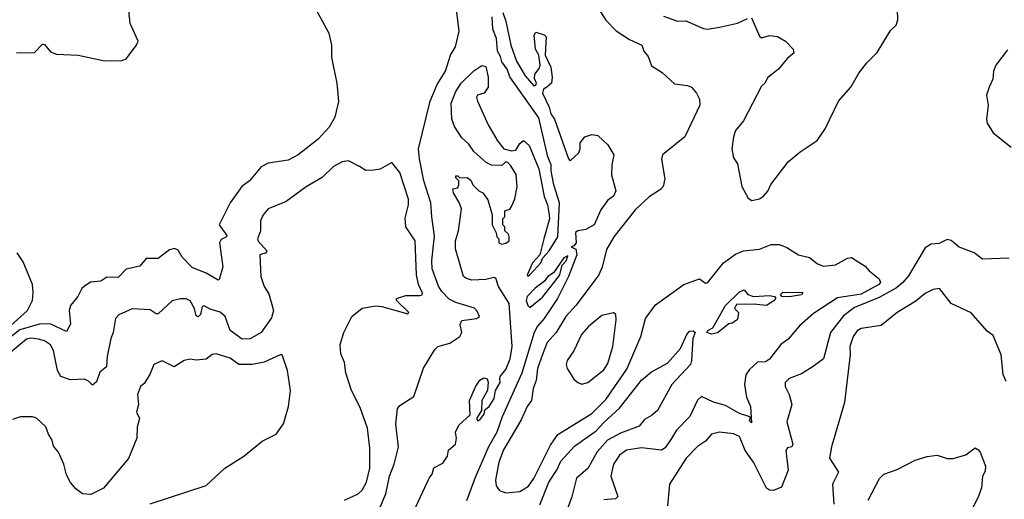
# Model space of a CAD drawing. Extents: x 1493970 to 1595317, y 729910 to 844791.
# Tile 247 of 256: x 1553581 to 1558511, y 779639 to 782043. Entities that reach past the tile are written whole.
import ezdxf

# ---------------------------------------------------------------- set-up
doc = ezdxf.new("R2010")
doc.units = 0

msp = doc.modelspace()

# ---------------------------------------------------------------- linework, layer by layer
at = {"layer": '0CON10XD'}
for points in [[(1555043.1, 782133.1), (1555128.5, 781975), (1555142.2, 781915), (1555141.5, 781855), (1555151.9, 781805), (1555168.2, 781725), (1555177, 781633), (1555159.4, 781555), (1555131.4, 781505), (1555075.8, 781444.2), (1554975.7, 781365), (1554925, 781339.5), (1554825.4, 781324.6), (1554790, 781305), (1554732.5, 781235), (1554692.9, 781207.1), (1554635.3, 781124.7), (1554579.6, 781015), (1554617.9, 780962.1), (1554615.9, 780954.1), (1554589.3, 780940.7), (1554581.8, 780925), (1554598.6, 780805), (1554579.3, 780740.7), (1554575, 780737.5), (1554515, 780772.9), (1554445, 780800.9), (1554395, 780852.9), (1554375, 780887.1), (1554355.5, 780895.5), (1554330.6, 780889.4), (1554275, 780846.4), (1554215, 780845.4), (1554182.1, 780807.9), (1554115, 780792.3), (1554075, 780751.5), (1554017.4, 780752.6), (1553987.5, 780732.5), (1553935, 780726.7), (1553904, 780705), (1553892.9, 780695), (1553872.9, 780655), (1553835, 780611.2), (1553829.6, 780585), (1553835, 780517.5), (1553815, 780480.8), (1553737.6, 780517.6), (1553685, 780518.5), (1553581.5, 780488.5), (1553535, 780451.7)], [(1555381.7, 779588.3), (1555415, 779666), (1555433.3, 779755), (1555455.9, 779815), (1555478.3, 779901.7), (1555464.6, 780015.4), (1555472.5, 780095), (1555485, 780110), (1555553.8, 780155), (1555603.1, 780296.9), (1555659.9, 780390.1), (1555675, 780405.7), (1555735, 780421.8), (1555784.6, 780455), (1555795.4, 780475), (1555786.9, 780515), (1555794.4, 780535.6), (1555867.5, 780545), (1555882.9, 780555), (1555872, 780582), (1555857.5, 780597.5), (1555765, 780625.3), (1555731.5, 780641.5), (1555695, 780680.3), (1555678.1, 780708.1), (1555646, 780795), (1555644.8, 780835.2), (1555657.8, 780957.8), (1555644.8, 781055), (1555640.2, 781125), (1555605.2, 781235), (1555582.3, 781345), (1555578.7, 781395), (1555636.7, 781635), (1555671.9, 781718.1), (1555713.5, 781785), (1555738.6, 781865), (1555763.4, 781906.6), (1555781.2, 781985), (1555763.5, 782133.5)], [(1553565, 781877.5), (1553655, 781877.8), (1553695, 781920.9), (1553705, 781918.8), (1553735, 781881.8), (1553765, 781869.5), (1553874.5, 781864.5), (1554005, 781837.1), (1554095, 781838.5), (1554115, 781846.5), (1554166.5, 781915), (1554173.8, 781935), (1554134.1, 782024.1), (1554125.6, 782105)], [(1555999.5, 782079.5), (1556015.5, 782035), (1556039.5, 781915), (1556068.9, 781835), (1556111.8, 781761.8), (1556155, 781712), (1556165.9, 781714.1), (1556168.8, 781725), (1556158.1, 781748.1), (1556159.5, 781770.5), (1556182.1, 781797.9), (1556187.5, 781815), (1556180, 781865), (1556164.1, 781895.9), (1556157.5, 781965), (1556165, 781980), (1556207, 781967), (1556217, 781957), (1556212.5, 781865), (1556240, 781805), (1556246.7, 781755), (1556244.2, 781725), (1556220, 781705), (1556204, 781695), (1556199.2, 781675), (1556232.2, 781605), (1556240.8, 781570.8), (1556258.2, 781545), (1556328.8, 781345), (1556335, 781336.7), (1556340.7, 781339.3), (1556380, 781375), (1556387.5, 781395), (1556387.5, 781425), (1556410, 781455), (1556445, 781467.5), (1556475, 781462.5), (1556525.8, 781415.8), (1556556.7, 781365), (1556546, 781315), (1556543.9, 781266.1), (1556565.6, 781185), (1556555, 781158.6), (1556523.8, 781136.2), (1556490, 781090), (1556457.1, 781015), (1556415, 780992), (1556375, 780984.2), (1556363.5, 780976.5), (1556366.7, 780925), (1556355, 780910), (1556342.5, 780905), (1556365, 780892.5), (1556370, 780865), (1556328.6, 780755), (1556273.5, 780645), (1556207.5, 780545), (1556173.1, 780506.9), (1556156.8, 780475), (1556095, 780271.1), (1555997.4, 780052.6), (1555970, 779975), (1555928.3, 779901.7), (1555861.5, 779748.5), (1555817.7, 779632.3)], [(1556480.4, 782095), (1556515, 782040), (1556566.9, 781986.9), (1556633.9, 781943.9), (1556695.7, 781915), (1556706.9, 781885), (1556727.5, 781857.5), (1556745, 781810.8), (1556797.6, 781777.6), (1556859.3, 781720.7), (1556925, 781713.8), (1556943.9, 781703.9), (1556970, 781675), (1556984.2, 781644.2), (1556987.1, 781615), (1556911.1, 781455), (1556799.4, 781365), (1556794.5, 781344.5), (1556811.1, 781245), (1556802.6, 781207.4), (1556788.9, 781191.1), (1556732.5, 781155), (1556665, 781091.1), (1556555.2, 780954.8), (1556518.8, 780891.2), (1556497.7, 780802.3), (1556481.4, 780765), (1556367.8, 780612.2), (1556316.1, 780555), (1556266.6, 780475), (1556221.9, 780425), (1556198.7, 780365), (1556173.2, 780295), (1556167.7, 780235), (1556152.6, 780195), (1556144, 780135), (1556122, 780105), (1556091.9, 780038.1), (1556003.1, 779886.9), (1555979.8, 779825), (1555963.9, 779735), (1555966.4, 779706.4), (1555983.7, 779683.7), (1556015, 779671.1), (1556085, 779677.9), (1556128.8, 779705), (1556155, 779743.3), (1556238.6, 779911.4), (1556275.3, 779964.7), (1556445, 780070), (1556515, 780139.7), (1556620.8, 780290.8), (1556691.8, 780455), (1556714, 780545), (1556765, 780614.6), (1556906.7, 780715), (1556985, 780744.2), (1557015, 780722.9), (1557025, 780724.3), (1557104.4, 780825), (1557165, 780867.2), (1557205.8, 780885), (1557285, 780892.8), (1557343, 780917), (1557385, 780915.5), (1557421.3, 780901.3), (1557481.2, 780865), (1557535, 780850.8), (1557575, 780818.8), (1557605, 780808.3), (1557666.4, 780813.6), (1557725, 780847.3), (1557745, 780851.1), (1557815, 780808.3), (1557835, 780784.1), (1557884.8, 780744.8), (1557891.4, 780725), (1557882.5, 780715), (1557795, 780667), (1557675, 780648.3), (1557555, 780570), (1557485, 780507.8), (1557429, 780441), (1557392.5, 780415), (1557335, 780341.2), (1557315, 780327.9), (1557275, 780325.9), (1557235, 780290.4), (1557216.5, 780263.5), (1557209.7, 780215), (1557220.5, 780150.5), (1557239.5, 780105), (1557245, 780023.3), (1557235, 780032.5), (1557240, 780050), (1557232.5, 780055), (1557185, 780068.8), (1557115, 780110), (1557055.3, 780125.3), (1556995, 780154.4), (1556975, 780135.8), (1556937.1, 780055), (1556869.6, 779985), (1556845, 779944.4), (1556813.1, 779896.9), (1556795, 779885.4), (1556695, 779897.9), (1556620, 779885), (1556585, 779860.4), (1556554.1, 779815.9), (1556540.4, 779755), (1556576.5, 779653.5), (1556565, 779641.9), (1556505, 779636.2)], [(1556805, 782060.8), (1556875, 782036.2), (1556917, 782037), (1557005, 781999.2), (1557025, 781995.8), (1557085.5, 782004.5), (1557175, 782026), (1557225, 782049.2)], [(1557245, 782052), (1557285, 781960), (1557295, 781952.5), (1557335, 781963.3), (1557375, 781958.8), (1557415.8, 781935.8), (1557453.3, 781895), (1557457.5, 781875), (1557425, 781850), (1557380, 781795), (1557327.3, 781752.7), (1557312.5, 781725), (1557295, 781710), (1557205, 781536.7), (1557165, 781486.7), (1557154.3, 781455), (1557146, 781395), (1557155, 781350), (1557175, 781320), (1557196.1, 781206.1), (1557227.7, 781147.7), (1557246.2, 781136.2), (1557285, 781144.4), (1557305, 781158.6), (1557327, 781183), (1557342.6, 781217.4), (1557429.4, 781330.6), (1557489.2, 781380.8), (1557573.1, 781436.9), (1557613.8, 781495), (1557680.9, 781635), (1557742.9, 781705), (1557781.9, 781775), (1557822.9, 781827.1), (1557875, 781878.8), (1557941.2, 781988.8), (1557970, 782015), (1557977.4, 782042.6), (1557975.5, 782094.5)], [(1555535, 779536.7), (1555631.2, 779745), (1555646.2, 779765), (1555655, 779797.5), (1555699.5, 779820.5), (1555722.5, 779855), (1555727.5, 779885), (1555763.6, 779916.4), (1555767.5, 779945), (1555763.3, 779975), (1555779.3, 780010.7), (1555837, 780063), (1555834, 780135), (1555865, 780206.2), (1555885, 780236), (1555905, 780248.8), (1555922.5, 780242.5), (1555926.2, 780226.2), (1555923.8, 780185), (1555895.8, 780134.2), (1555893.3, 780085), (1555867.5, 780045), (1555875, 780033.3), (1555885, 780037.5), (1555905, 780064), (1555911.2, 780088.8), (1555932.2, 780105), (1555956, 780145), (1555963.5, 780185), (1555986.9, 780225), (1555985.6, 780245), (1555986.9, 780255), (1556015, 780290), (1556036.7, 780343.3), (1556046.4, 780405), (1556031.1, 780621.1), (1555978.9, 780705), (1555965, 780746.7), (1555955, 780750), (1555915, 780740), (1555845, 780738), (1555817.5, 780745), (1555803.8, 780755), (1555762.5, 780895), (1555762.5, 780935), (1555778.8, 780985), (1555792.5, 781095), (1555783.3, 781123.3), (1555752.5, 781175), (1555750, 781195), (1555775, 781200), (1555780, 781215), (1555780, 781235), (1555765, 781250), (1555765, 781260), (1555775, 781260), (1555785, 781250), (1555821.7, 781251.7), (1555839.3, 781239.3), (1555850, 781215), (1555880, 781185), (1555900, 781175), (1555925, 781140), (1555947.5, 781065), (1555947.5, 781015), (1555967.5, 780975), (1555970, 780955), (1555980, 780945), (1555980, 780925), (1555995, 780917.5), (1556015, 780922.5), (1556032.5, 780935), (1556032.5, 780955), (1556028.3, 780968.3), (1556010, 780985), (1556010, 781005), (1556000, 781015), (1556000, 781045), (1556010, 781055), (1556010, 781085), (1556035, 781092.5), (1556043.6, 781106.4), (1556059.4, 781145), (1556072.5, 781205), (1556067.1, 781267.1), (1556040, 781310), (1556025, 781327.5), (1556015, 781330), (1555995, 781312.5), (1555943.6, 781313.6), (1555917, 781327), (1555855, 781382.5), (1555829.7, 781419.7), (1555795, 781450), (1555758.3, 781508.3), (1555744, 781545), (1555741.9, 781625), (1555765, 781683.3), (1555791.2, 781725), (1555855, 781786.7), (1555895, 781813.3), (1555915, 781807.5), (1555926, 781755), (1555926.1, 781703.9), (1555906.1, 781673.9), (1555872.5, 781665), (1555867.5, 781655), (1555873.3, 781635), (1555926.4, 781516.4), (1555974, 781435), (1556005, 781396.2), (1556044.1, 781385.9), (1556065, 781388.8), (1556085, 781422.5), (1556103.3, 781436.7), (1556132.7, 781412.7), (1556181.1, 781295), (1556207.5, 781157.5), (1556224, 781115), (1556232.9, 781065), (1556234.3, 781045), (1556206, 780945), (1556185.8, 780864.2), (1556148, 780825), (1556121.7, 780761.7), (1556125, 780757.5), (1556135, 780763.8), (1556190, 780825), (1556200.7, 780849.3), (1556232.5, 780885), (1556275.3, 780954.7), (1556284.2, 781125), (1556256.2, 781215), (1556241.6, 781285), (1556242.4, 781315), (1556225.4, 781355), (1556180.6, 781550.6), (1556035, 781757.1), (1556022.3, 781795), (1555995, 781831.1), (1555988.9, 781858.9), (1555974.2, 781885), (1555968.7, 781948.7), (1555950, 781995), (1555947.1, 782057.1)], [(1558527.5, 781892.5), (1558469.1, 781815), (1558457.3, 781785), (1558452.7, 781745), (1558435, 781704.3), (1558421.3, 781665), (1558430.8, 781615), (1558422.4, 781542.4), (1558425.4, 781525), (1558455.6, 781475), (1558545, 781403.3)], [(1555207.5, 779635), (1555275, 779667.5), (1555295, 779684.4), (1555317.2, 779725), (1555333.8, 779795), (1555333.6, 779895), (1555321.8, 779995), (1555285, 780098.8), (1555242.9, 780185), (1555213.5, 780273.5), (1555207.5, 780325), (1555188.8, 780368.8), (1555186.2, 780415), (1555204.7, 780475), (1555244.4, 780555.6), (1555295, 780596.9), (1555365, 780608.5), (1555395, 780605.4), (1555525, 780569.2), (1555530, 780575), (1555467.5, 780635), (1555468, 780645), (1555515, 780659.8), (1555585, 780660.3), (1555595.8, 780664.2), (1555597.6, 780672.4), (1555577.5, 780715), (1555567.7, 780765), (1555560.4, 780935), (1555514.3, 781005), (1555511.7, 781048.3), (1555527.3, 781115), (1555527.2, 781142.8), (1555485, 781277.5), (1555445, 781327.5), (1555385.9, 781294.1), (1555355, 781288), (1555315, 781286.7), (1555282.5, 781307.5), (1555227.5, 781335), (1555195, 781330.8), (1555152.4, 781307.6), (1555095, 781251.5), (1555015.3, 781204.7), (1554915, 781131.8), (1554825, 781095.6), (1554799.4, 781065), (1554787.5, 781035), (1554787.4, 780982.6), (1554772.1, 780945), (1554775, 780932.5), (1554818.2, 780885), (1554815, 780874.5), (1554783.3, 780865), (1554788.8, 780755), (1554804.6, 780705), (1554828.7, 780668.7), (1554852.5, 780585), (1554842, 780548), (1554790.6, 780475), (1554735.8, 780444.2), (1554695, 780441.3), (1554635.4, 780485), (1554609.4, 780555), (1554585, 780576.9), (1554535, 780592.8), (1554505, 780609.6), (1554494.4, 780605.6), (1554486, 780565), (1554475, 780554.2), (1554465, 780558.5), (1554455.7, 780595.7), (1554435, 780634.5), (1554415, 780643.5), (1554385.6, 780644.4), (1554345, 780633.3), (1554275, 780568.9), (1554265, 780568.6), (1554235, 780588.9), (1554145, 780594.3), (1554076.9, 780563.1), (1554061.1, 780545), (1554049.1, 780475), (1554037.1, 780445), (1554019.2, 780355), (1554016.1, 780303.9), (1553983.1, 780276.9), (1553965, 780228), (1553945, 780210.6), (1553925, 780232), (1553905, 780240.8), (1553835, 780238.2), (1553787.5, 780255), (1553770.3, 780285), (1553750.2, 780385), (1553735, 780412.7), (1553705, 780432.9), (1553675, 780442.5), (1553636.3, 780446.3), (1553615, 780441.6), (1553524, 780365)], [(1558535, 780848.2), (1558402, 780842), (1558360, 780875), (1558285, 780903.3), (1558245, 780936.7), (1558225, 780941.5), (1558185, 780920.8), (1558145, 780917.3), (1558115, 780899.4), (1558031, 780759), (1558002.7, 780725), (1557970.6, 780699.4), (1557885, 780650.6), (1557760.1, 780599.9), (1557705, 780558.9), (1557640, 780475), (1557605, 780343.8), (1557554, 780305), (1557495, 780267.5), (1557433.3, 780245), (1557414.2, 780225), (1557412.9, 780205), (1557434.3, 780165), (1557447.1, 780115), (1557421.7, 780028.3), (1557451.8, 779915), (1557447, 779903), (1557425, 779897.1), (1557416.3, 779883.7), (1557429.2, 779785), (1557395, 779700), (1557355, 779684.2), (1557335, 779685.7), (1557320, 779695), (1557254.7, 779825), (1557214.1, 779884.1), (1557185, 779953.3), (1557155, 779966.9), (1557085, 779976.2), (1557044.8, 779965.2), (1557015, 779930.9), (1556975, 779903.3), (1556917.5, 779845), (1556835.4, 779714.6), (1556825, 779606.7)], [(1553520, 780495), (1553620.4, 780585), (1553645.2, 780634.8), (1553649.2, 780675), (1553645, 780715.8), (1553599.1, 780829.1), (1553568.2, 780875)], [(1556135, 780600), (1556198.2, 780651.8), (1556272, 780745), (1556286, 780765), (1556296.7, 780813.3), (1556317.5, 780835), (1556325, 780860), (1556305, 780850), (1556254, 780775), (1556225, 780755.7), (1556208.2, 780731.8), (1556162.8, 780697.2), (1556122, 780655), (1556117.5, 780635), (1556125, 780610), (1556135, 780600)], [(1557045, 780466.9), (1557021.4, 780475), (1557025.8, 780485), (1557051.3, 780498.7), (1557115, 780610), (1557185, 780678.9), (1557208.3, 780688.3), (1557227.5, 780665), (1557255, 780655.7), (1557335, 780660.4), (1557360, 780655), (1557367.3, 780647.3), (1557356.9, 780633.1), (1557320, 780610), (1557255, 780616.7), (1557170, 780615), (1557160, 780595), (1557180, 780575), (1557175, 780540), (1557148.3, 780521.7), (1557131.7, 780518.3), (1557075, 780473.8), (1557045, 780466.9)], [(1558519.7, 780229.7), (1558505.6, 780265), (1558495, 780362.5), (1558455, 780460), (1558425, 780482.5), (1558345, 780573.1), (1558245, 780620), (1558186.2, 780695), (1558155, 780690), (1558115, 780671.1), (1558067.7, 780632.3), (1557975, 780575.5), (1557895, 780510), (1557795, 780495.4), (1557775, 780483.5), (1557754.6, 780455), (1557737.9, 780405), (1557739.1, 780365), (1557710, 780125), (1557645, 779902.5), (1557635.7, 779845)], [(1557435, 780654.4), (1557396.7, 780655), (1557390, 780665), (1557402.7, 780677.3), (1557502.5, 780675), (1557495, 780663.3), (1557435, 780654.4)], [(1556395, 780216.2), (1556425, 780224), (1556505, 780288.5), (1556525, 780320), (1556550.4, 780405), (1556568.3, 780538.3), (1556565.6, 780565), (1556555, 780574.3), (1556495, 780559.7), (1556428.2, 780505), (1556393.3, 780465), (1556355.9, 780384.1), (1556322, 780335), (1556318, 780315), (1556322, 780295), (1556355, 780241.2), (1556375, 780223.8), (1556395, 780216.2)], [(1556185, 779612), (1556230.3, 779725), (1556271.7, 779788.3), (1556290.5, 779830.5), (1556358.9, 779905), (1556468, 779982), (1556505.5, 780025), (1556583.5, 780096.5), (1556695, 780236.9), (1556745, 780278.8), (1556825, 780322), (1556889.2, 780395), (1556921.8, 780465), (1556935, 780481.1), (1556953.1, 780483.1), (1556962.5, 780475), (1556952, 780445), (1556945.4, 780335), (1556938.9, 780315), (1556846.7, 780215), (1556775, 780084.2), (1556745, 780058.6), (1556710, 780040), (1556682, 780005), (1556588.8, 779971.2), (1556523.8, 779935), (1556472.7, 779877.3), (1556425, 779794.4), (1556368.9, 779745), (1556345, 779651.2), (1556305, 779542.9)], [(1554234.2, 779615.8), (1554515, 779708), (1554608.8, 779795), (1554703.8, 779856.2), (1554795, 779930), (1554864.6, 779965.4), (1554901.7, 780018.3), (1554927.1, 780105), (1554936.5, 780185), (1554921.4, 780285), (1554895, 780362.5), (1554885, 780363.8), (1554805, 780326.4), (1554745.5, 780315.5), (1554677.5, 780315), (1554635, 780346.9), (1554565, 780368.6), (1554545, 780365.7), (1554515, 780340.8), (1554465, 780335.8), (1554435, 780342), (1554404.3, 780335.7), (1554355, 780302.5), (1554295, 780333.3), (1554252, 780315), (1554233.4, 780265), (1554205, 780218.8), (1554185.9, 780204.1), (1554171.1, 780165), (1554175.4, 780115), (1554165.7, 780075.7), (1554181.2, 780045), (1554169.3, 780000.7), (1554167.5, 779945), (1554125.6, 779844.4), (1554001.2, 779695), (1553937, 779663), (1553895, 779666.2), (1553861.7, 779691.7), (1553835, 779723.3), (1553815, 779762.5), (1553801.4, 779815), (1553775.9, 779875.9), (1553750, 779905), (1553744.4, 779935), (1553725, 779966.2), (1553712.5, 780002.5), (1553665, 780045.7), (1553645, 780052.9), (1553585, 780052.5), (1553545, 780040)], [(1557829.2, 779635), (1557886.3, 779743.7), (1557908, 779765), (1557975, 779788.2), (1558065, 779835.7), (1558125, 779854.3), (1558175, 779861.2), (1558225, 779844.2), (1558255, 779844.3), (1558317.7, 779862.3), (1558365, 779897.5), (1558378.3, 779888.3), (1558390, 779875), (1558416.2, 779805), (1558415, 779780), (1558401.2, 779755), (1558396.1, 779696.1), (1558382.5, 779655), (1558325, 779538.8)], [(1557635.7, 779845), (1557680.8, 779775), (1557650, 779715), (1557656.7, 779615)]]:
    msp.add_lwpolyline(points, dxfattribs=at)

doc.saveas('drawing.dxf')
